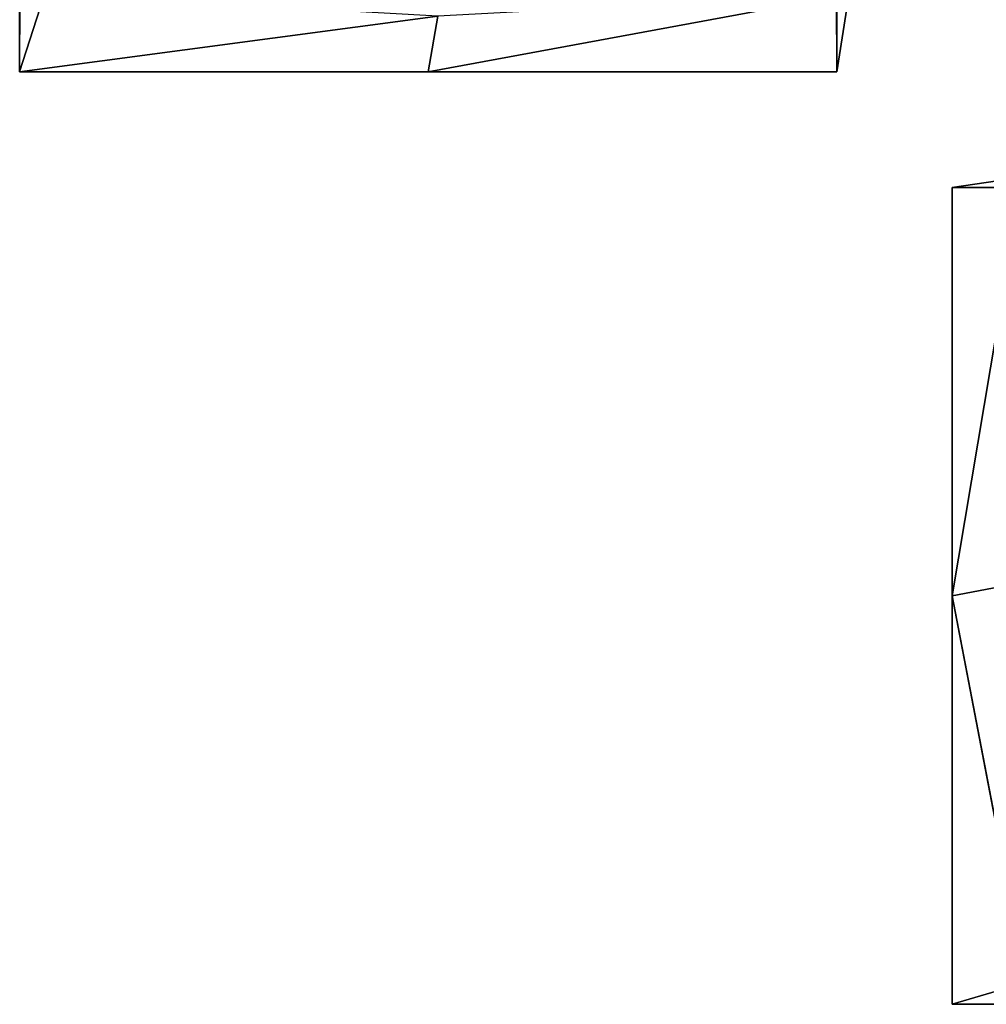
# Model space of a CAD drawing. Header units: centimetres. Extents: x 0.1 to 22.3, y 0.1 to 22.3.
# Tile 1 of 256: x 0.137 to 0.256, y 0.116 to 0.236. Entities that reach past the tile are written whole.
import ezdxf

# ---------------------------------------------------------------- set-up
doc = ezdxf.new("R2010")
doc.units = ezdxf.units.CM
doc.header["$LTSCALE"] = 2.54
doc.layers.get('0').update_dxf_attribs({"true_color": 0xff5454})

# ---------------------------------------------------------------- blocks, each defined once
blk = doc.blocks.new('Kosz na _mieci DELLA.STL')
at = {"color": 0}
for p, q in [((0.13747, 22.20166, 47.15), (0.13747, 0.22994, 47.15)), ((0.13747, 22.20166, 46.15), (0.13747, 0.22994, 46.15)), ((0.13747, 0.22994, 46.15), (0.13747, 22.20166, 47.15)), ((0.13747, 0.22994, 46.15), (0.13747, 22.20166, 47.15)), ((0.13747, 22.20166, 47.15), (0.13747, 0.22994, 47.15)), ((0.23747, 0.22994, 46.15), (0.13747, 22.20166, 46.15)), ((0.23747, 0.22994, 46.15), (0.13747, 22.20166, 46.15)), ((0.13747, 22.20166, 46.15), (0.13747, 0.22994, 46.15)), ((0.23747, 0.22994, 47.15), (0.23747, 22.20166, 47.15)), ((0.23747, 0.22994, 46.15), (0.23747, 22.20166, 47.15)), ((0.23747, 0.22994, 47.15), (0.23747, 22.20166, 47.15)), ((0.23747, 0.22994, 46.15), (0.23747, 22.20166, 47.15)), ((0.23747, 0.22994, 46.15), (0.23747, 22.20166, 46.15)), ((0.23747, 0.22994, 46.15), (0.23747, 22.20166, 46.15)), ((0.13747, 0.22994, 47.15), (0.14051, 22.19212, 47.18473)), ((0.13747, 0.22994, 47.15), (0.14051, 22.19212, 47.18473)), ((0.14051, 0.23948, 47.18473), (0.13747, 0.22994, 47.15)), ((0.14051, 0.23948, 47.18473), (0.13747, 0.22994, 47.15)), ((0.18747, 0.22994, 47.15), (0.23899, 0.23948, 47.16736)), ((0.18747, 0.22994, 47.15), (0.23899, 0.23948, 47.16736)), ((0.23747, 0.22994, 47.15), (0.23899, 0.23948, 47.16736)), ((0.23747, 0.22994, 47.15), (0.23899, 0.23948, 47.16736)), ((0.18864, 0.23676, 47.16865), (0.13747, 0.22994, 47.15)), ((0.18864, 0.23676, 47.16865), (0.13747, 0.22994, 47.15)), ((0.18747, 0.22994, 47.15), (0.18864, 0.23676, 47.16865)), ((0.18747, 0.22994, 47.15), (0.18864, 0.23676, 47.16865)), ((0.13747, 0.22994, 47.15), (0.18747, 0.22994, 47.15)), ((0.13747, 0.22994, 47.15), (0.13747, 0.22994, 46.15)), ((0.13747, 0.22994, 46.15), (0.18747, 0.22994, 47.15)), ((0.13747, 0.22994, 47.15), (0.18747, 0.22994, 47.15)), ((0.13747, 0.22994, 46.15), (0.18747, 0.22994, 47.15)), ((0.13747, 0.22994, 46.15), (0.23747, 0.22994, 46.15)), ((0.13747, 0.22994, 47.15), (0.13747, 0.22994, 46.15)), ((0.13747, 0.22994, 46.15), (0.23747, 0.22994, 46.15)), ((0.18747, 0.22994, 47.15), (0.23747, 0.22994, 47.15)), ((0.23747, 0.22994, 46.15), (0.18747, 0.22994, 47.15)), ((0.23747, 0.22994, 46.15), (0.18747, 0.22994, 47.15)), ((0.18747, 0.22994, 47.15), (0.23747, 0.22994, 47.15)), ((0.23747, 0.22994, 46.15), (0.23747, 0.22994, 47.15)), ((0.23747, 0.22994, 46.15), (0.23747, 0.22994, 47.15)), ((0.25162, 0.16579, 47.15), (0.2602, 0.21703, 47.16564)), ((0.2602, 0.21703, 47.16564), (0.25162, 0.2158, 47.15)), ((0.25162, 0.16579, 47.15), (0.2602, 0.21703, 47.16564)), ((0.2602, 0.21703, 47.16564), (0.25162, 0.2158, 47.15)), ((0.25162, 0.2158, 47.15), (0.25162, 0.16579, 47.15)), ((22.22333, 0.2158, 47.15), (0.25162, 0.2158, 47.15)), ((22.22333, 0.2158, 46.15), (0.25162, 0.2158, 47.15)), ((22.22333, 0.2158, 47.15), (0.25162, 0.2158, 47.15)), ((22.22333, 0.2158, 46.15), (0.25162, 0.2158, 47.15)), ((22.22333, 0.2158, 46.15), (0.25162, 0.2158, 46.15)), ((0.25162, 0.2158, 46.15), (0.25162, 0.2158, 47.15)), ((22.22333, 0.2158, 46.15), (0.25162, 0.2158, 46.15)), ((22.22333, 0.2158, 46.15), (0.25162, 0.1158, 46.15)), ((0.25162, 0.1158, 46.15), (0.25162, 0.2158, 46.15)), ((22.22333, 0.2158, 46.15), (0.25162, 0.1158, 46.15)), ((0.25162, 0.2158, 46.15), (0.25162, 0.2158, 47.15)), ((0.25162, 0.2158, 46.15), (0.25162, 0.16579, 47.15)), ((0.25162, 0.2158, 47.15), (0.25162, 0.16579, 47.15)), ((0.25162, 0.2158, 46.15), (0.25162, 0.16579, 47.15)), ((0.25162, 0.1158, 46.15), (0.25162, 0.2158, 46.15)), ((0.25912, 0.16721, 47.17052), (0.25162, 0.16579, 47.15)), ((0.25912, 0.16721, 47.17052), (0.25162, 0.16579, 47.15)), ((0.25162, 0.16579, 47.15), (0.26065, 0.11852, 47.18289)), ((0.25162, 0.16579, 47.15), (0.26065, 0.11852, 47.18289)), ((0.25162, 0.16579, 47.15), (0.25162, 0.1158, 47.15)), ((0.25162, 0.1158, 46.15), (0.25162, 0.16579, 47.15)), ((0.25162, 0.1158, 46.15), (0.25162, 0.16579, 47.15)), ((0.25162, 0.16579, 47.15), (0.25162, 0.1158, 47.15)), ((0.25162, 0.1158, 47.15), (22.21396, 0.11874, 47.18414)), ((0.25162, 0.1158, 47.15), (22.21396, 0.11874, 47.18414)), ((0.25162, 0.1158, 47.15), (0.26065, 0.11852, 47.18289)), ((0.25162, 0.1158, 47.15), (0.26065, 0.11852, 47.18289)), ((0.25162, 0.1158, 47.15), (22.22333, 0.1158, 47.15)), ((0.25162, 0.1158, 46.15), (22.22333, 0.1158, 46.15)), ((22.22333, 0.1158, 46.15), (0.25162, 0.1158, 47.15)), ((0.25162, 0.1158, 47.15), (0.25162, 0.1158, 46.15)), ((22.22333, 0.1158, 46.15), (0.25162, 0.1158, 47.15)), ((0.25162, 0.1158, 47.15), (22.22333, 0.1158, 47.15)), ((0.25162, 0.1158, 46.15), (22.22333, 0.1158, 46.15)), ((0.25162, 0.1158, 47.15), (0.25162, 0.1158, 46.15))]:
    blk.add_line(p, q, dxfattribs=at)
mesh = blk.add_polyface(dxfattribs=at)
corners = [(0.13747, 22.20166, 47.15), (0.13747, 0.22994, 47.15), (0.14051, 22.19212, 47.18473)]
mesh.append_faces([[corners[k] for k in face] for face in [(0, 1, 2)]], dxfattribs={"color": 0})
mesh = blk.add_polyface(dxfattribs=at)
corners = [(0.13747, 22.20166, 46.15), (0.13747, 0.22994, 46.15), (0.13747, 22.20166, 47.15)]
mesh.append_faces([[corners[k] for k in face] for face in [(0, 1, 2)]], dxfattribs={"color": 0})
mesh = blk.add_polyface(dxfattribs=at)
corners = [(0.13747, 22.20166, 47.15), (0.13747, 0.22994, 46.15), (0.13747, 0.22994, 47.15)]
mesh.append_faces([[corners[k] for k in face] for face in [(0, 1, 2)]], dxfattribs={"color": 0})
mesh = blk.add_polyface(dxfattribs=at)
corners = [(0.23747, 0.22994, 46.15), (0.13747, 22.20166, 46.15), (0.23747, 22.20166, 46.15)]
mesh.append_faces([[corners[k] for k in face] for face in [(0, 1, 2)]], dxfattribs={"color": 0})
mesh = blk.add_polyface(dxfattribs=at)
corners = [(0.23747, 0.22994, 46.15), (0.13747, 0.22994, 46.15), (0.13747, 22.20166, 46.15)]
mesh.append_faces([[corners[k] for k in face] for face in [(0, 1, 2)]], dxfattribs={"color": 0})
mesh = blk.add_polyface(dxfattribs=at)
corners = [(0.23747, 22.20166, 47.15), (0.23899, 0.23948, 47.16736), (0.23747, 0.22994, 47.15)]
mesh.append_faces([[corners[k] for k in face] for face in [(0, 1, 2)]], dxfattribs={"color": 0})
mesh = blk.add_polyface(dxfattribs=at)
corners = [(0.23747, 22.20166, 47.15), (0.23747, 0.22994, 47.15), (0.23747, 0.22994, 46.15)]
mesh.append_faces([[corners[k] for k in face] for face in [(0, 1, 2)]], dxfattribs={"color": 0})
mesh = blk.add_polyface(dxfattribs=at)
corners = [(0.23747, 22.20166, 47.15), (0.23747, 0.22994, 46.15), (0.23747, 22.20166, 46.15)]
mesh.append_faces([[corners[k] for k in face] for face in [(0, 1, 2)]], dxfattribs={"color": 0})
mesh = blk.add_polyface(dxfattribs=at)
corners = [(0.14051, 22.19212, 47.18473), (0.13747, 0.22994, 47.15), (0.14051, 0.23948, 47.18473)]
mesh.append_faces([[corners[k] for k in face] for face in [(0, 1, 2)]], dxfattribs={"color": 0})
mesh = blk.add_polyface(dxfattribs=at)
corners = [(0.14051, 0.23948, 47.18473), (0.13747, 0.22994, 47.15), (0.18864, 0.23676, 47.16865)]
mesh.append_faces([[corners[k] for k in face] for face in [(0, 1, 2)]], dxfattribs={"color": 0})
mesh = blk.add_polyface(dxfattribs=at)
corners = [(0.18864, 0.23676, 47.16865), (0.18747, 0.22994, 47.15), (0.23899, 0.23948, 47.16736)]
mesh.append_faces([[corners[k] for k in face] for face in [(0, 1, 2)]], dxfattribs={"color": 0})
mesh = blk.add_polyface(dxfattribs=at)
corners = [(0.23899, 0.23948, 47.16736), (0.18747, 0.22994, 47.15), (0.23747, 0.22994, 47.15)]
mesh.append_faces([[corners[k] for k in face] for face in [(0, 1, 2)]], dxfattribs={"color": 0})
mesh = blk.add_polyface(dxfattribs=at)
corners = [(0.18864, 0.23676, 47.16865), (0.13747, 0.22994, 47.15), (0.18747, 0.22994, 47.15)]
mesh.append_faces([[corners[k] for k in face] for face in [(0, 1, 2)]], dxfattribs={"color": 0})
mesh = blk.add_polyface(dxfattribs=at)
corners = [(0.13747, 0.22994, 47.15), (0.13747, 0.22994, 46.15), (0.18747, 0.22994, 47.15)]
mesh.append_faces([[corners[k] for k in face] for face in [(0, 1, 2)]], dxfattribs={"color": 0})
mesh = blk.add_polyface(dxfattribs=at)
corners = [(0.18747, 0.22994, 47.15), (0.13747, 0.22994, 46.15), (0.23747, 0.22994, 46.15)]
mesh.append_faces([[corners[k] for k in face] for face in [(0, 1, 2)]], dxfattribs={"color": 0})
mesh = blk.add_polyface(dxfattribs=at)
corners = [(0.18747, 0.22994, 47.15), (0.23747, 0.22994, 46.15), (0.23747, 0.22994, 47.15)]
mesh.append_faces([[corners[k] for k in face] for face in [(0, 1, 2)]], dxfattribs={"color": 0})
mesh = blk.add_polyface(dxfattribs=at)
corners = [(0.2602, 0.21703, 47.16564), (0.25162, 0.2158, 47.15), (0.25162, 0.16579, 47.15)]
mesh.append_faces([[corners[k] for k in face] for face in [(0, 1, 2)]], dxfattribs={"color": 0})
mesh = blk.add_polyface(dxfattribs=at)
corners = [(0.2602, 0.21703, 47.16564), (0.25162, 0.16579, 47.15), (0.25912, 0.16721, 47.17052)]
mesh.append_faces([[corners[k] for k in face] for face in [(0, 1, 2)]], dxfattribs={"color": 0})
mesh = blk.add_polyface(dxfattribs=at)
corners = [(0.2602, 0.21703, 47.16564), (22.22333, 0.2158, 47.15), (0.25162, 0.2158, 47.15)]
mesh.append_faces([[corners[k] for k in face] for face in [(0, 1, 2)]], dxfattribs={"color": 0})
mesh = blk.add_polyface(dxfattribs=at)
corners = [(22.22333, 0.2158, 47.15), (22.22333, 0.2158, 46.15), (0.25162, 0.2158, 47.15)]
mesh.append_faces([[corners[k] for k in face] for face in [(0, 1, 2)]], dxfattribs={"color": 0})
mesh = blk.add_polyface(dxfattribs=at)
corners = [(0.25162, 0.2158, 47.15), (22.22333, 0.2158, 46.15), (0.25162, 0.2158, 46.15)]
mesh.append_faces([[corners[k] for k in face] for face in [(0, 1, 2)]], dxfattribs={"color": 0})
mesh = blk.add_polyface(dxfattribs=at)
corners = [(22.22333, 0.2158, 46.15), (0.25162, 0.1158, 46.15), (0.25162, 0.2158, 46.15)]
mesh.append_faces([[corners[k] for k in face] for face in [(0, 1, 2)]], dxfattribs={"color": 0})
mesh = blk.add_polyface(dxfattribs=at)
corners = [(22.22333, 0.1158, 46.15), (0.25162, 0.1158, 46.15), (22.22333, 0.2158, 46.15)]
mesh.append_faces([[corners[k] for k in face] for face in [(0, 1, 2)]], dxfattribs={"color": 0})
mesh = blk.add_polyface(dxfattribs=at)
corners = [(0.25162, 0.2158, 46.15), (0.25162, 0.16579, 47.15), (0.25162, 0.2158, 47.15)]
mesh.append_faces([[corners[k] for k in face] for face in [(0, 1, 2)]], dxfattribs={"color": 0})
mesh = blk.add_polyface(dxfattribs=at)
corners = [(0.25162, 0.2158, 46.15), (0.25162, 0.1158, 46.15), (0.25162, 0.16579, 47.15)]
mesh.append_faces([[corners[k] for k in face] for face in [(0, 1, 2)]], dxfattribs={"color": 0})
mesh = blk.add_polyface(dxfattribs=at)
corners = [(0.25912, 0.16721, 47.17052), (0.25162, 0.16579, 47.15), (0.26065, 0.11852, 47.18289)]
mesh.append_faces([[corners[k] for k in face] for face in [(0, 1, 2)]], dxfattribs={"color": 0})
mesh = blk.add_polyface(dxfattribs=at)
corners = [(0.25162, 0.16579, 47.15), (0.25162, 0.1158, 47.15), (0.26065, 0.11852, 47.18289)]
mesh.append_faces([[corners[k] for k in face] for face in [(0, 1, 2)]], dxfattribs={"color": 0})
mesh = blk.add_polyface(dxfattribs=at)
corners = [(0.25162, 0.16579, 47.15), (0.25162, 0.1158, 46.15), (0.25162, 0.1158, 47.15)]
mesh.append_faces([[corners[k] for k in face] for face in [(0, 1, 2)]], dxfattribs={"color": 0})
mesh = blk.add_polyface(dxfattribs=at)
corners = [(22.21396, 0.11874, 47.18414), (0.26065, 0.11852, 47.18289), (0.25162, 0.1158, 47.15)]
mesh.append_faces([[corners[k] for k in face] for face in [(0, 1, 2)]], dxfattribs={"color": 0})
mesh = blk.add_polyface(dxfattribs=at)
corners = [(22.21396, 0.11874, 47.18414), (0.25162, 0.1158, 47.15), (22.22333, 0.1158, 47.15)]
mesh.append_faces([[corners[k] for k in face] for face in [(0, 1, 2)]], dxfattribs={"color": 0})
mesh = blk.add_polyface(dxfattribs=at)
corners = [(0.25162, 0.1158, 47.15), (0.25162, 0.1158, 46.15), (22.22333, 0.1158, 46.15)]
mesh.append_faces([[corners[k] for k in face] for face in [(0, 1, 2)]], dxfattribs={"color": 0})
mesh = blk.add_polyface(dxfattribs=at)
corners = [(0.25162, 0.1158, 47.15), (22.22333, 0.1158, 46.15), (22.22333, 0.1158, 47.15)]
mesh.append_faces([[corners[k] for k in face] for face in [(0, 1, 2)]], dxfattribs={"color": 0})

msp = doc.modelspace()

# ---------------------------------------------------------------- block references
at = {"color": 0}
msp.add_blockref('Kosz na _mieci DELLA.STL', (0, 0), dxfattribs=at)

doc.saveas('drawing.dxf')
